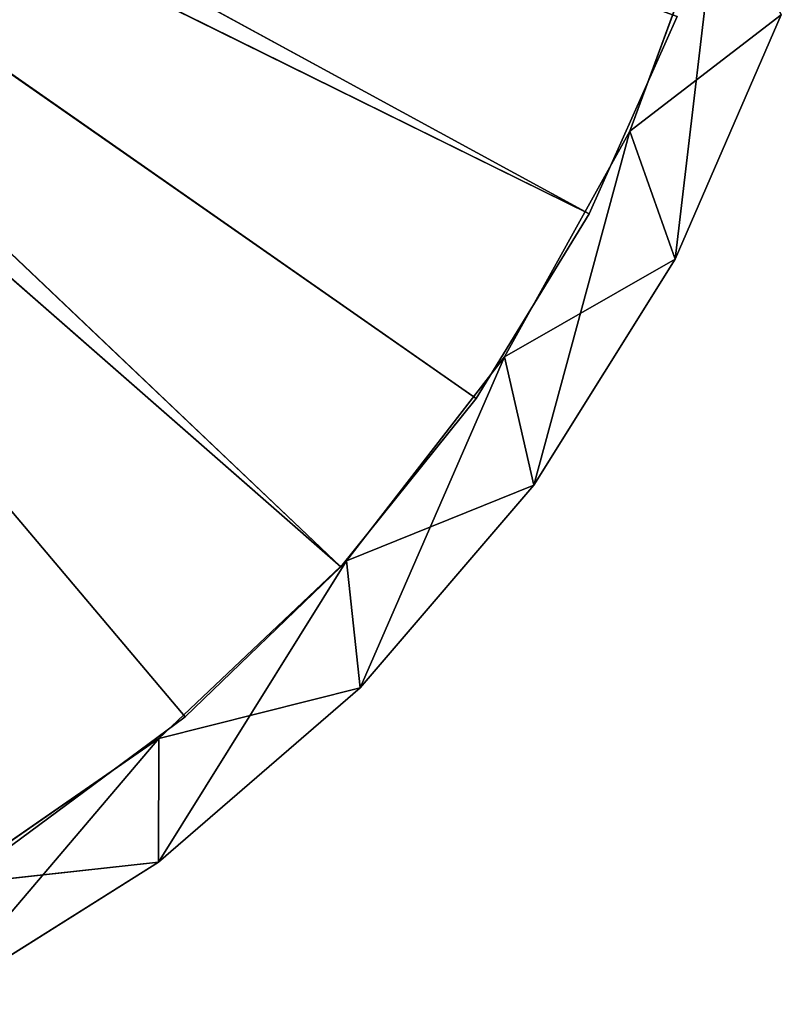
# Model space of a CAD drawing. Extents: x 638.7 to 693.7, y 0 to 55.
# Tile 34 of 256: x 680.4 to 692.2, y 3.2 to 18.4. Entities that reach past the tile are written whole.
import ezdxf

# ---------------------------------------------------------------- set-up
doc = ezdxf.new("R2010")
doc.units = 0
doc.header["$LTSCALE"] = 25.4
doc.layers.get('0').update_dxf_attribs({"color": 13, "linetype": 'CONTINUOUS'})

# ---------------------------------------------------------------- blocks, each defined once
blk = doc.blocks.new('LASER-750-8433-8431-8432_S')
at = {"color": 250}
for p, q in [((53.092, 58.544, 114.107), (49.616, 60.737, 114.107)), ((49.616, 60.737, 38.107), (53.099, 56.641, 38.107)), ((49.616, 60.737, 38.107), (53.099, 56.641, 38.107)), ((49.616, 60.737, 38.107), (53.092, 58.544, 38.107)), ((53.092, 58.544, 114.107), (49.616, 60.737, 114.107)), ((53.092, 58.544, 114.107), (49.616, 60.737, 38.107)), ((53.092, 58.544, 114.107), (49.616, 60.737, 38.107)), ((49.616, 60.737, 38.107), (53.092, 58.544, 38.107)), ((49.824, 58.904, 38.107), (53.099, 56.641, 114.107)), ((53.099, 56.641, 114.107), (49.824, 58.904, 114.107)), ((49.824, 58.904, 38.107), (53.099, 56.641, 114.107)), ((49.824, 58.904, 38.107), (53.099, 56.641, 38.107)), ((53.092, 58.544, 114.107), (49.824, 58.904, 114.107)), ((53.099, 56.641, 114.107), (49.824, 58.904, 114.107)), ((53.092, 58.544, 114.107), (49.824, 58.904, 114.107)), ((49.824, 58.904, 38.107), (53.099, 56.641, 38.107)), ((56.203, 55.857, 114.107), (53.092, 58.544, 114.107)), ((53.092, 58.544, 114.107), (53.099, 56.641, 114.107)), ((53.092, 58.544, 114.107), (53.099, 56.641, 114.107)), ((53.092, 58.544, 38.107), (53.099, 56.641, 38.107)), ((53.092, 58.544, 38.107), (53.099, 56.641, 38.107)), ((53.092, 58.544, 38.107), (55.99, 53.904, 38.107)), ((53.092, 58.544, 38.107), (55.99, 53.904, 38.107)), ((53.092, 58.544, 38.107), (56.203, 55.857, 38.107)), ((53.092, 58.544, 114.107), (53.092, 58.544, 38.107)), ((53.092, 58.544, 114.107), (53.092, 58.544, 38.107)), ((56.203, 55.857, 114.107), (53.092, 58.544, 114.107)), ((56.203, 55.857, 114.107), (53.092, 58.544, 38.107)), ((56.203, 55.857, 114.107), (53.092, 58.544, 38.107)), ((53.092, 58.544, 38.107), (56.203, 55.857, 38.107)), ((50.829, 58.287, 111.307), (53.506, 56.304, 111.307)), ((53.506, 56.304, 112.107), (50.829, 58.287, 112.107)), ((50.829, 58.287, 111.307), (53.506, 56.304, 111.307)), ((50.829, 58.287, 111.307), (53.506, 56.304, 112.107)), ((50.829, 58.287, 111.307), (53.506, 56.304, 112.107)), ((53.506, 56.304, 112.107), (50.829, 58.287, 112.107)), ((53.099, 56.641, 38.107), (53.099, 56.641, 114.107)), ((53.099, 56.641, 38.107), (53.099, 56.641, 114.107)), ((53.099, 56.641, 38.107), (55.99, 53.904, 114.107)), ((55.99, 53.904, 114.107), (53.099, 56.641, 114.107)), ((53.099, 56.641, 38.107), (55.99, 53.904, 114.107)), ((53.099, 56.641, 38.107), (55.99, 53.904, 38.107)), ((56.203, 55.857, 114.107), (53.099, 56.641, 114.107)), ((55.99, 53.904, 114.107), (53.099, 56.641, 114.107)), ((56.203, 55.857, 114.107), (53.099, 56.641, 114.107)), ((53.099, 56.641, 38.107), (55.99, 53.904, 38.107)), ((53.506, 56.304, 111.307), (39.218, 39.385, 111.307)), ((53.506, 56.304, 111.307), (39.218, 39.385, 111.307)), ((53.506, 56.304, 112.107), (39.218, 39.385, 112.107)), ((53.506, 56.304, 112.107), (39.218, 39.385, 112.107)), ((53.506, 56.304, 111.307), (55.907, 53.995, 111.307)), ((55.907, 53.995, 112.107), (53.506, 56.304, 112.107)), ((53.506, 56.304, 111.307), (55.907, 53.995, 111.307)), ((53.506, 56.304, 111.307), (55.907, 53.995, 112.107)), ((53.506, 56.304, 111.307), (55.907, 53.995, 112.107)), ((53.506, 56.304, 111.307), (53.506, 56.304, 112.107)), ((55.907, 53.995, 112.107), (53.506, 56.304, 112.107)), ((53.506, 56.304, 111.307), (53.506, 56.304, 112.107)), ((56.203, 55.857, 114.107), (55.99, 53.904, 114.107)), ((56.203, 55.857, 114.107), (55.99, 53.904, 114.107)), ((56.203, 55.857, 38.107), (55.99, 53.904, 38.107)), ((56.203, 55.857, 38.107), (55.99, 53.904, 38.107)), ((58.878, 52.737, 114.107), (56.203, 55.857, 114.107)), ((56.203, 55.857, 38.107), (58.429, 50.759, 38.107)), ((56.203, 55.857, 38.107), (58.429, 50.759, 38.107)), ((56.203, 55.857, 38.107), (58.878, 52.737, 38.107)), ((56.203, 55.857, 114.107), (56.203, 55.857, 38.107)), ((56.203, 55.857, 114.107), (56.203, 55.857, 38.107)), ((58.878, 52.737, 114.107), (56.203, 55.857, 114.107)), ((58.878, 52.737, 114.107), (56.203, 55.857, 38.107)), ((58.878, 52.737, 114.107), (56.203, 55.857, 38.107)), ((56.203, 55.857, 38.107), (58.878, 52.737, 38.107)), ((39.218, 39.385, 111.307), (55.907, 53.995, 111.307)), ((39.218, 39.385, 111.307), (55.907, 53.995, 111.307)), ((55.907, 53.995, 112.107), (39.218, 39.385, 112.107)), ((55.907, 53.995, 112.107), (39.218, 39.385, 112.107)), ((55.907, 53.995, 111.307), (39.828, 38.73, 111.307)), ((55.907, 53.995, 111.307), (39.828, 38.73, 111.307)), ((39.828, 38.73, 112.107), (55.907, 53.995, 112.107)), ((39.828, 38.73, 112.107), (55.907, 53.995, 112.107)), ((55.907, 53.995, 111.307), (57.994, 51.397, 111.307)), ((57.994, 51.397, 112.107), (55.907, 53.995, 112.107)), ((55.907, 53.995, 111.307), (57.994, 51.397, 111.307)), ((55.907, 53.995, 111.307), (57.994, 51.397, 112.107)), ((55.907, 53.995, 111.307), (57.994, 51.397, 112.107)), ((55.907, 53.995, 111.307), (55.907, 53.995, 112.107)), ((57.994, 51.397, 112.107), (55.907, 53.995, 112.107)), ((55.907, 53.995, 111.307), (55.907, 53.995, 112.107)), ((55.99, 53.904, 38.107), (55.99, 53.904, 114.107)), ((55.99, 53.904, 38.107), (55.99, 53.904, 114.107)), ((55.99, 53.904, 38.107), (58.429, 50.759, 114.107)), ((58.429, 50.759, 114.107), (55.99, 53.904, 114.107)), ((55.99, 53.904, 38.107), (58.429, 50.759, 114.107)), ((55.99, 53.904, 38.107), (58.429, 50.759, 38.107)), ((58.878, 52.737, 114.107), (55.99, 53.904, 114.107)), ((58.429, 50.759, 114.107), (55.99, 53.904, 114.107)), ((58.878, 52.737, 114.107), (55.99, 53.904, 114.107)), ((55.99, 53.904, 38.107), (58.429, 50.759, 38.107)), ((58.878, 52.737, 114.107), (58.429, 50.759, 114.107)), ((58.878, 52.737, 114.107), (58.429, 50.759, 114.107)), ((58.878, 52.737, 38.107), (58.429, 50.759, 38.107)), ((58.878, 52.737, 38.107), (58.429, 50.759, 38.107)), ((61.059, 49.253, 114.107), (58.878, 52.737, 114.107)), ((58.878, 52.737, 38.107), (60.359, 47.278, 38.107)), ((58.878, 52.737, 38.107), (60.359, 47.278, 38.107)), ((58.878, 52.737, 38.107), (61.059, 49.253, 38.107)), ((58.878, 52.737, 114.107), (58.878, 52.737, 38.107)), ((58.878, 52.737, 114.107), (58.878, 52.737, 38.107)), ((61.059, 49.253, 114.107), (58.878, 52.737, 114.107)), ((61.059, 49.253, 114.107), (58.878, 52.737, 38.107)), ((61.059, 49.253, 114.107), (58.878, 52.737, 38.107)), ((58.878, 52.737, 38.107), (61.059, 49.253, 38.107)), ((57.994, 51.397, 111.307), (39.828, 38.73, 111.307)), ((57.994, 51.397, 111.307), (39.828, 38.73, 111.307)), ((57.994, 51.397, 112.107), (39.828, 38.73, 112.107)), ((57.994, 51.397, 112.107), (39.828, 38.73, 112.107)), ((57.994, 51.397, 111.307), (59.731, 48.554, 111.307)), ((59.731, 48.554, 112.107), (57.994, 51.397, 112.107)), ((57.994, 51.397, 111.307), (59.731, 48.554, 111.307)), ((57.994, 51.397, 111.307), (59.731, 48.554, 112.107)), ((57.994, 51.397, 111.307), (59.731, 48.554, 112.107)), ((57.994, 51.397, 111.307), (57.994, 51.397, 112.107)), ((59.731, 48.554, 112.107), (57.994, 51.397, 112.107)), ((57.994, 51.397, 111.307), (57.994, 51.397, 112.107)), ((58.429, 50.759, 38.107), (58.429, 50.759, 114.107)), ((58.429, 50.759, 38.107), (58.429, 50.759, 114.107)), ((58.429, 50.759, 38.107), (60.359, 47.278, 114.107)), ((60.359, 47.278, 114.107), (58.429, 50.759, 114.107)), ((58.429, 50.759, 38.107), (60.359, 47.278, 114.107)), ((58.429, 50.759, 38.107), (60.359, 47.278, 38.107)), ((61.059, 49.253, 114.107), (58.429, 50.759, 114.107)), ((60.359, 47.278, 114.107), (58.429, 50.759, 114.107)), ((61.059, 49.253, 114.107), (58.429, 50.759, 114.107)), ((58.429, 50.759, 38.107), (60.359, 47.278, 38.107)), ((61.059, 49.253, 114.107), (60.359, 47.278, 114.107)), ((61.059, 49.253, 114.107), (60.359, 47.278, 114.107)), ((61.059, 49.253, 38.107), (60.359, 47.278, 38.107)), ((61.059, 49.253, 38.107), (60.359, 47.278, 38.107)), ((62.695, 45.483, 114.107), (61.059, 49.253, 114.107)), ((61.059, 49.253, 38.107), (61.735, 43.543, 38.107)), ((61.059, 49.253, 38.107), (61.735, 43.543, 38.107)), ((61.059, 49.253, 38.107), (62.695, 45.483, 38.107)), ((61.059, 49.253, 114.107), (61.059, 49.253, 38.107)), ((61.059, 49.253, 114.107), (61.059, 49.253, 38.107)), ((62.695, 45.483, 114.107), (61.059, 49.253, 114.107)), ((62.695, 45.483, 114.107), (61.059, 49.253, 38.107)), ((62.695, 45.483, 114.107), (61.059, 49.253, 38.107)), ((61.059, 49.253, 38.107), (62.695, 45.483, 38.107)), ((39.828, 38.73, 111.307), (59.731, 48.554, 111.307)), ((39.828, 38.73, 111.307), (59.731, 48.554, 111.307)), ((59.731, 48.554, 112.107), (39.828, 38.73, 112.107)), ((59.731, 48.554, 112.107), (39.828, 38.73, 112.107)), ((59.731, 48.554, 111.307), (40.271, 37.953, 111.307)), ((59.731, 48.554, 111.307), (40.271, 37.953, 111.307)), ((59.731, 48.554, 112.107), (40.271, 37.953, 112.107)), ((59.731, 48.554, 112.107), (40.271, 37.953, 112.107)), ((59.731, 48.554, 111.307), (61.09, 45.513, 111.307)), ((61.09, 45.513, 112.107), (59.731, 48.554, 112.107)), ((59.731, 48.554, 111.307), (61.09, 45.513, 111.307)), ((59.731, 48.554, 111.307), (61.09, 45.513, 112.107)), ((59.731, 48.554, 111.307), (61.09, 45.513, 112.107)), ((59.731, 48.554, 111.307), (59.731, 48.554, 112.107)), ((61.09, 45.513, 112.107), (59.731, 48.554, 112.107)), ((59.731, 48.554, 111.307), (59.731, 48.554, 112.107)), ((60.359, 47.278, 38.107), (60.359, 47.278, 114.107)), ((60.359, 47.278, 38.107), (60.359, 47.278, 114.107)), ((60.359, 47.278, 38.107), (61.735, 43.543, 114.107)), ((61.735, 43.543, 114.107), (60.359, 47.278, 114.107)), ((60.359, 47.278, 38.107), (61.735, 43.543, 114.107)), ((60.359, 47.278, 38.107), (61.735, 43.543, 38.107)), ((62.695, 45.483, 114.107), (60.359, 47.278, 114.107)), ((61.735, 43.543, 114.107), (60.359, 47.278, 114.107)), ((62.695, 45.483, 114.107), (60.359, 47.278, 114.107)), ((60.359, 47.278, 38.107), (61.735, 43.543, 38.107))]:
    blk.add_line(p, q, dxfattribs=at)
at = {"color": 7}
mesh = blk.add_polyface(dxfattribs=at)
corners = [(53.092, 58.544, 114.107), (49.616, 60.737, 114.107), (49.824, 58.904, 114.107)]
mesh.append_faces([[corners[k] for k in face] for face in [(0, 1, 2)]], dxfattribs={"color": 7})
mesh = blk.add_polyface(dxfattribs=at)
corners = [(53.099, 56.641, 38.107), (49.824, 58.904, 38.107), (49.616, 60.737, 38.107)]
mesh.append_faces([[corners[k] for k in face] for face in [(0, 1, 2)]], dxfattribs={"color": 7})
mesh = blk.add_polyface(dxfattribs=at)
corners = [(53.099, 56.641, 38.107), (49.616, 60.737, 38.107), (53.092, 58.544, 38.107)]
mesh.append_faces([[corners[k] for k in face] for face in [(0, 1, 2)]], dxfattribs={"color": 7})
mesh = blk.add_polyface(dxfattribs=at)
corners = [(53.092, 58.544, 114.107), (49.616, 60.737, 38.107), (49.616, 60.737, 114.107)]
mesh.append_faces([[corners[k] for k in face] for face in [(0, 1, 2)]], dxfattribs={"color": 7})
mesh = blk.add_polyface(dxfattribs=at)
corners = [(53.092, 58.544, 114.107), (53.092, 58.544, 38.107), (49.616, 60.737, 38.107)]
mesh.append_faces([[corners[k] for k in face] for face in [(0, 1, 2)]], dxfattribs={"color": 7})
mesh = blk.add_polyface(dxfattribs=at)
corners = [(49.824, 58.904, 114.107), (49.824, 58.904, 38.107), (53.099, 56.641, 114.107)]
mesh.append_faces([[corners[k] for k in face] for face in [(0, 1, 2)]], dxfattribs={"color": 7})
mesh = blk.add_polyface(dxfattribs=at)
corners = [(53.099, 56.641, 114.107), (49.824, 58.904, 38.107), (53.099, 56.641, 38.107)]
mesh.append_faces([[corners[k] for k in face] for face in [(0, 1, 2)]], dxfattribs={"color": 7})
mesh = blk.add_polyface(dxfattribs=at)
corners = [(53.099, 56.641, 114.107), (53.092, 58.544, 114.107), (49.824, 58.904, 114.107)]
mesh.append_faces([[corners[k] for k in face] for face in [(0, 1, 2)]], dxfattribs={"color": 7})
mesh = blk.add_polyface(dxfattribs=at)
corners = [(56.203, 55.857, 114.107), (53.092, 58.544, 114.107), (53.099, 56.641, 114.107)]
mesh.append_faces([[corners[k] for k in face] for face in [(0, 1, 2)]], dxfattribs={"color": 7})
mesh = blk.add_polyface(dxfattribs=at)
corners = [(55.99, 53.904, 38.107), (53.099, 56.641, 38.107), (53.092, 58.544, 38.107)]
mesh.append_faces([[corners[k] for k in face] for face in [(0, 1, 2)]], dxfattribs={"color": 7})
mesh = blk.add_polyface(dxfattribs=at)
corners = [(56.203, 55.857, 38.107), (55.99, 53.904, 38.107), (53.092, 58.544, 38.107)]
mesh.append_faces([[corners[k] for k in face] for face in [(0, 1, 2)]], dxfattribs={"color": 7})
mesh = blk.add_polyface(dxfattribs=at)
corners = [(56.203, 55.857, 114.107), (53.092, 58.544, 38.107), (53.092, 58.544, 114.107)]
mesh.append_faces([[corners[k] for k in face] for face in [(0, 1, 2)]], dxfattribs={"color": 7})
mesh = blk.add_polyface(dxfattribs=at)
corners = [(56.203, 55.857, 114.107), (56.203, 55.857, 38.107), (53.092, 58.544, 38.107)]
mesh.append_faces([[corners[k] for k in face] for face in [(0, 1, 2)]], dxfattribs={"color": 7})
mesh = blk.add_polyface(dxfattribs=at)
corners = [(53.506, 56.304, 111.307), (39.218, 39.385, 111.307), (50.829, 58.287, 111.307)]
mesh.append_faces([[corners[k] for k in face] for face in [(0, 1, 2)]], dxfattribs={"color": 7})
mesh = blk.add_polyface(dxfattribs=at)
corners = [(53.506, 56.304, 112.107), (50.829, 58.287, 112.107), (39.218, 39.385, 112.107)]
mesh.append_faces([[corners[k] for k in face] for face in [(0, 1, 2)]], dxfattribs={"color": 7})
mesh = blk.add_polyface(dxfattribs=at)
corners = [(53.506, 56.304, 112.107), (53.506, 56.304, 111.307), (50.829, 58.287, 111.307)]
mesh.append_faces([[corners[k] for k in face] for face in [(0, 1, 2)]], dxfattribs={"color": 7})
mesh = blk.add_polyface(dxfattribs=at)
corners = [(53.506, 56.304, 112.107), (50.829, 58.287, 111.307), (50.829, 58.287, 112.107)]
mesh.append_faces([[corners[k] for k in face] for face in [(0, 1, 2)]], dxfattribs={"color": 7})
mesh = blk.add_polyface(dxfattribs=at)
corners = [(53.099, 56.641, 114.107), (53.099, 56.641, 38.107), (55.99, 53.904, 114.107)]
mesh.append_faces([[corners[k] for k in face] for face in [(0, 1, 2)]], dxfattribs={"color": 7})
mesh = blk.add_polyface(dxfattribs=at)
corners = [(55.99, 53.904, 114.107), (53.099, 56.641, 38.107), (55.99, 53.904, 38.107)]
mesh.append_faces([[corners[k] for k in face] for face in [(0, 1, 2)]], dxfattribs={"color": 7})
mesh = blk.add_polyface(dxfattribs=at)
corners = [(56.203, 55.857, 114.107), (53.099, 56.641, 114.107), (55.99, 53.904, 114.107)]
mesh.append_faces([[corners[k] for k in face] for face in [(0, 1, 2)]], dxfattribs={"color": 7})
mesh = blk.add_polyface(dxfattribs=at)
corners = [(55.907, 53.995, 111.307), (39.218, 39.385, 111.307), (53.506, 56.304, 111.307)]
mesh.append_faces([[corners[k] for k in face] for face in [(0, 1, 2)]], dxfattribs={"color": 7})
mesh = blk.add_polyface(dxfattribs=at)
corners = [(55.907, 53.995, 112.107), (53.506, 56.304, 112.107), (39.218, 39.385, 112.107)]
mesh.append_faces([[corners[k] for k in face] for face in [(0, 1, 2)]], dxfattribs={"color": 7})
mesh = blk.add_polyface(dxfattribs=at)
corners = [(55.907, 53.995, 112.107), (55.907, 53.995, 111.307), (53.506, 56.304, 111.307)]
mesh.append_faces([[corners[k] for k in face] for face in [(0, 1, 2)]], dxfattribs={"color": 7})
mesh = blk.add_polyface(dxfattribs=at)
corners = [(55.907, 53.995, 112.107), (53.506, 56.304, 111.307), (53.506, 56.304, 112.107)]
mesh.append_faces([[corners[k] for k in face] for face in [(0, 1, 2)]], dxfattribs={"color": 7})
mesh = blk.add_polyface(dxfattribs=at)
corners = [(58.878, 52.737, 114.107), (56.203, 55.857, 114.107), (55.99, 53.904, 114.107)]
mesh.append_faces([[corners[k] for k in face] for face in [(0, 1, 2)]], dxfattribs={"color": 7})
mesh = blk.add_polyface(dxfattribs=at)
corners = [(58.429, 50.759, 38.107), (55.99, 53.904, 38.107), (56.203, 55.857, 38.107)]
mesh.append_faces([[corners[k] for k in face] for face in [(0, 1, 2)]], dxfattribs={"color": 7})
mesh = blk.add_polyface(dxfattribs=at)
corners = [(58.878, 52.737, 38.107), (58.429, 50.759, 38.107), (56.203, 55.857, 38.107)]
mesh.append_faces([[corners[k] for k in face] for face in [(0, 1, 2)]], dxfattribs={"color": 7})
mesh = blk.add_polyface(dxfattribs=at)
corners = [(56.203, 55.857, 114.107), (58.878, 52.737, 114.107), (56.203, 55.857, 38.107)]
mesh.append_faces([[corners[k] for k in face] for face in [(0, 1, 2)]], dxfattribs={"color": 7})
mesh = blk.add_polyface(dxfattribs=at)
corners = [(56.203, 55.857, 38.107), (58.878, 52.737, 114.107), (58.878, 52.737, 38.107)]
mesh.append_faces([[corners[k] for k in face] for face in [(0, 1, 2)]], dxfattribs={"color": 7})
mesh = blk.add_polyface(dxfattribs=at)
corners = [(55.907, 53.995, 111.307), (39.828, 38.73, 111.307), (39.218, 39.385, 111.307)]
mesh.append_faces([[corners[k] for k in face] for face in [(0, 1, 2)]], dxfattribs={"color": 7})
mesh = blk.add_polyface(dxfattribs=at)
corners = [(55.907, 53.995, 112.107), (39.218, 39.385, 112.107), (39.828, 38.73, 112.107)]
mesh.append_faces([[corners[k] for k in face] for face in [(0, 1, 2)]], dxfattribs={"color": 7})
mesh = blk.add_polyface(dxfattribs=at)
corners = [(57.994, 51.397, 111.307), (39.828, 38.73, 111.307), (55.907, 53.995, 111.307)]
mesh.append_faces([[corners[k] for k in face] for face in [(0, 1, 2)]], dxfattribs={"color": 7})
mesh = blk.add_polyface(dxfattribs=at)
corners = [(57.994, 51.397, 112.107), (55.907, 53.995, 112.107), (39.828, 38.73, 112.107)]
mesh.append_faces([[corners[k] for k in face] for face in [(0, 1, 2)]], dxfattribs={"color": 7})
mesh = blk.add_polyface(dxfattribs=at)
corners = [(55.907, 53.995, 111.307), (57.994, 51.397, 112.107), (57.994, 51.397, 111.307)]
mesh.append_faces([[corners[k] for k in face] for face in [(0, 1, 2)]], dxfattribs={"color": 7})
mesh = blk.add_polyface(dxfattribs=at)
corners = [(55.907, 53.995, 112.107), (57.994, 51.397, 112.107), (55.907, 53.995, 111.307)]
mesh.append_faces([[corners[k] for k in face] for face in [(0, 1, 2)]], dxfattribs={"color": 7})
mesh = blk.add_polyface(dxfattribs=at)
corners = [(55.99, 53.904, 38.107), (58.429, 50.759, 114.107), (55.99, 53.904, 114.107)]
mesh.append_faces([[corners[k] for k in face] for face in [(0, 1, 2)]], dxfattribs={"color": 7})
mesh = blk.add_polyface(dxfattribs=at)
corners = [(55.99, 53.904, 38.107), (58.429, 50.759, 38.107), (58.429, 50.759, 114.107)]
mesh.append_faces([[corners[k] for k in face] for face in [(0, 1, 2)]], dxfattribs={"color": 7})
mesh = blk.add_polyface(dxfattribs=at)
corners = [(58.878, 52.737, 114.107), (55.99, 53.904, 114.107), (58.429, 50.759, 114.107)]
mesh.append_faces([[corners[k] for k in face] for face in [(0, 1, 2)]], dxfattribs={"color": 7})
mesh = blk.add_polyface(dxfattribs=at)
corners = [(61.059, 49.253, 114.107), (58.878, 52.737, 114.107), (58.429, 50.759, 114.107)]
mesh.append_faces([[corners[k] for k in face] for face in [(0, 1, 2)]], dxfattribs={"color": 7})
mesh = blk.add_polyface(dxfattribs=at)
corners = [(60.359, 47.278, 38.107), (58.429, 50.759, 38.107), (58.878, 52.737, 38.107)]
mesh.append_faces([[corners[k] for k in face] for face in [(0, 1, 2)]], dxfattribs={"color": 7})
mesh = blk.add_polyface(dxfattribs=at)
corners = [(61.059, 49.253, 38.107), (60.359, 47.278, 38.107), (58.878, 52.737, 38.107)]
mesh.append_faces([[corners[k] for k in face] for face in [(0, 1, 2)]], dxfattribs={"color": 7})
mesh = blk.add_polyface(dxfattribs=at)
corners = [(58.878, 52.737, 114.107), (61.059, 49.253, 114.107), (58.878, 52.737, 38.107)]
mesh.append_faces([[corners[k] for k in face] for face in [(0, 1, 2)]], dxfattribs={"color": 7})
mesh = blk.add_polyface(dxfattribs=at)
corners = [(58.878, 52.737, 38.107), (61.059, 49.253, 114.107), (61.059, 49.253, 38.107)]
mesh.append_faces([[corners[k] for k in face] for face in [(0, 1, 2)]], dxfattribs={"color": 7})
mesh = blk.add_polyface(dxfattribs=at)
corners = [(59.731, 48.554, 111.307), (39.828, 38.73, 111.307), (57.994, 51.397, 111.307)]
mesh.append_faces([[corners[k] for k in face] for face in [(0, 1, 2)]], dxfattribs={"color": 7})
mesh = blk.add_polyface(dxfattribs=at)
corners = [(59.731, 48.554, 112.107), (57.994, 51.397, 112.107), (39.828, 38.73, 112.107)]
mesh.append_faces([[corners[k] for k in face] for face in [(0, 1, 2)]], dxfattribs={"color": 7})
mesh = blk.add_polyface(dxfattribs=at)
corners = [(57.994, 51.397, 111.307), (59.731, 48.554, 112.107), (59.731, 48.554, 111.307)]
mesh.append_faces([[corners[k] for k in face] for face in [(0, 1, 2)]], dxfattribs={"color": 7})
mesh = blk.add_polyface(dxfattribs=at)
corners = [(57.994, 51.397, 112.107), (59.731, 48.554, 112.107), (57.994, 51.397, 111.307)]
mesh.append_faces([[corners[k] for k in face] for face in [(0, 1, 2)]], dxfattribs={"color": 7})
mesh = blk.add_polyface(dxfattribs=at)
corners = [(58.429, 50.759, 38.107), (60.359, 47.278, 114.107), (58.429, 50.759, 114.107)]
mesh.append_faces([[corners[k] for k in face] for face in [(0, 1, 2)]], dxfattribs={"color": 7})
mesh = blk.add_polyface(dxfattribs=at)
corners = [(58.429, 50.759, 38.107), (60.359, 47.278, 38.107), (60.359, 47.278, 114.107)]
mesh.append_faces([[corners[k] for k in face] for face in [(0, 1, 2)]], dxfattribs={"color": 7})
mesh = blk.add_polyface(dxfattribs=at)
corners = [(61.059, 49.253, 114.107), (58.429, 50.759, 114.107), (60.359, 47.278, 114.107)]
mesh.append_faces([[corners[k] for k in face] for face in [(0, 1, 2)]], dxfattribs={"color": 7})
mesh = blk.add_polyface(dxfattribs=at)
corners = [(62.695, 45.483, 114.107), (61.059, 49.253, 114.107), (60.359, 47.278, 114.107)]
mesh.append_faces([[corners[k] for k in face] for face in [(0, 1, 2)]], dxfattribs={"color": 7})
mesh = blk.add_polyface(dxfattribs=at)
corners = [(61.735, 43.543, 38.107), (60.359, 47.278, 38.107), (61.059, 49.253, 38.107)]
mesh.append_faces([[corners[k] for k in face] for face in [(0, 1, 2)]], dxfattribs={"color": 7})
mesh = blk.add_polyface(dxfattribs=at)
corners = [(62.695, 45.483, 38.107), (61.735, 43.543, 38.107), (61.059, 49.253, 38.107)]
mesh.append_faces([[corners[k] for k in face] for face in [(0, 1, 2)]], dxfattribs={"color": 7})
mesh = blk.add_polyface(dxfattribs=at)
corners = [(61.059, 49.253, 114.107), (62.695, 45.483, 114.107), (61.059, 49.253, 38.107)]
mesh.append_faces([[corners[k] for k in face] for face in [(0, 1, 2)]], dxfattribs={"color": 7})
mesh = blk.add_polyface(dxfattribs=at)
corners = [(61.059, 49.253, 38.107), (62.695, 45.483, 114.107), (62.695, 45.483, 38.107)]
mesh.append_faces([[corners[k] for k in face] for face in [(0, 1, 2)]], dxfattribs={"color": 7})
mesh = blk.add_polyface(dxfattribs=at)
corners = [(59.731, 48.554, 111.307), (40.271, 37.953, 111.307), (39.828, 38.73, 111.307)]
mesh.append_faces([[corners[k] for k in face] for face in [(0, 1, 2)]], dxfattribs={"color": 7})
mesh = blk.add_polyface(dxfattribs=at)
corners = [(59.731, 48.554, 112.107), (39.828, 38.73, 112.107), (40.271, 37.953, 112.107)]
mesh.append_faces([[corners[k] for k in face] for face in [(0, 1, 2)]], dxfattribs={"color": 7})
mesh = blk.add_polyface(dxfattribs=at)
corners = [(61.09, 45.513, 111.307), (40.271, 37.953, 111.307), (59.731, 48.554, 111.307)]
mesh.append_faces([[corners[k] for k in face] for face in [(0, 1, 2)]], dxfattribs={"color": 7})
mesh = blk.add_polyface(dxfattribs=at)
corners = [(61.09, 45.513, 112.107), (59.731, 48.554, 112.107), (40.271, 37.953, 112.107)]
mesh.append_faces([[corners[k] for k in face] for face in [(0, 1, 2)]], dxfattribs={"color": 7})
mesh = blk.add_polyface(dxfattribs=at)
corners = [(59.731, 48.554, 111.307), (61.09, 45.513, 112.107), (61.09, 45.513, 111.307)]
mesh.append_faces([[corners[k] for k in face] for face in [(0, 1, 2)]], dxfattribs={"color": 7})
mesh = blk.add_polyface(dxfattribs=at)
corners = [(59.731, 48.554, 112.107), (61.09, 45.513, 112.107), (59.731, 48.554, 111.307)]
mesh.append_faces([[corners[k] for k in face] for face in [(0, 1, 2)]], dxfattribs={"color": 7})
mesh = blk.add_polyface(dxfattribs=at)
corners = [(60.359, 47.278, 38.107), (61.735, 43.543, 114.107), (60.359, 47.278, 114.107)]
mesh.append_faces([[corners[k] for k in face] for face in [(0, 1, 2)]], dxfattribs={"color": 7})
mesh = blk.add_polyface(dxfattribs=at)
corners = [(60.359, 47.278, 38.107), (61.735, 43.543, 38.107), (61.735, 43.543, 114.107)]
mesh.append_faces([[corners[k] for k in face] for face in [(0, 1, 2)]], dxfattribs={"color": 7})
mesh = blk.add_polyface(dxfattribs=at)
corners = [(62.695, 45.483, 114.107), (60.359, 47.278, 114.107), (61.735, 43.543, 114.107)]
mesh.append_faces([[corners[k] for k in face] for face in [(0, 1, 2)]], dxfattribs={"color": 7})

msp = doc.modelspace()

# ---------------------------------------------------------------- block references
at = {"color": 0, "extrusion": (0, 8.88178e-16, -1), "rotation": 180}
msp.add_blockref('LASER-750-8433-8431-8432_S', (-629.461, 63.926, -3253.688), dxfattribs=at)

doc.saveas('drawing.dxf')
